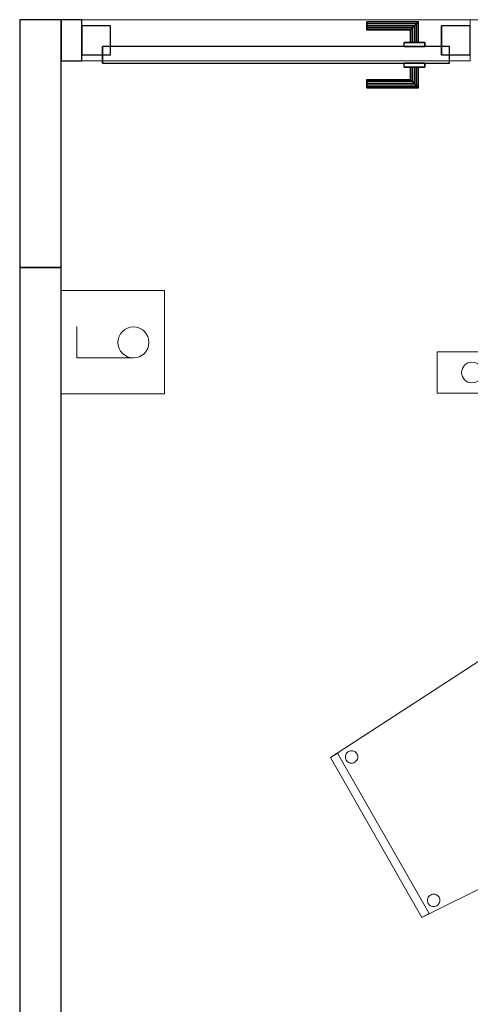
# Model space of a CAD drawing. Header units: metres. Extents: x 397.7 to 427.5, y 12.7 to 28.4.
# Tile 36 of 145: x 405.5 to 406.6, y 14 to 16.4. Entities that reach past the tile are written whole.
import ezdxf

# ---------------------------------------------------------------- set-up
doc = ezdxf.new("R2010")
doc.units = ezdxf.units.M
doc.layers.add('01_CARPINTERIA', color=5, linetype='Continuous', lineweight=25, true_color=0x0000ff)
for name, color, linetype, lineweight in [('02_MOBILIARIO', 7, 'Continuous', 18), ('A-DETL-____-MBND', 7, 'Continuous', 18), ('A-DETL-GENF-OTLN', 7, 'Continuous', 18), ('A-GENM-____-OTLN', 7, 'Continuous', 18), ('A-WALL-____-MCUT', 7, 'Continuous', 25), ('A-WALL-____-OTLN', 7, 'Continuous', 25)]:
    doc.layers.add(name, color=color, linetype=linetype, lineweight=lineweight)

# ---------------------------------------------------------------- blocks, each defined once
blk = doc.blocks.new('Family - Mampara P2-152874-05_ENLLUMENAT_P2')
at = {"layer": 'A-WALL-____-MCUT', "color": 253, "true_color": 0xaaaaaa}
for p, q in [((9.2478, 0.1), (9.2478, 0)), ((9.2978, 0.1), (9.2478, 0.1)), ((9.2978, 0), (9.2978, 0.1)), ((9.2478, 0), (9.2978, 0))]:
    blk.add_line(p, q, dxfattribs=at)
at = {"layer": 'A-WALL-____-OTLN', "color": 253, "true_color": 0xaaaaaa}
for p, q in [((9.2978, 0.1), (9.2478, 0.1)), ((9.2478, 0.1), (9.2478, 0)), ((9.2978, 0), (9.2978, 0.1)), ((9.2478, 0), (9.2978, 0))]:
    blk.add_line(p, q, dxfattribs=at)
at = {"layer": 'A-WALL-____-OTLN', "color": 253, "lineweight": 18, "true_color": 0xaaaaaa}
blk.add_line((0, 0), (9.2978, 0), dxfattribs=at)
blk = doc.blocks.new('Family - Vano puerta-152876-05_ENLLUMENAT_P2')
at = {"layer": 'A-GENM-____-OTLN', "color": 253, "true_color": 0xaaaaaa}
for p, q in [((406.5893, 16.4186), (405.6493, 16.4186)), ((405.6493, 16.4186), (405.6493, 16.3186)), ((405.6493, 16.4186), (406.5893, 16.4186)), ((405.6493, 16.3186), (405.6493, 16.4186)), ((406.5893, 16.3186), (406.5893, 16.4186)), ((406.5893, 16.3186), (406.5893, 16.4186)), ((405.6493, 16.3186), (406.5893, 16.3186)), ((406.5893, 16.3186), (405.6493, 16.3186))]:
    blk.add_line(p, q, dxfattribs=at)
blk = doc.blocks.new('Family - LONDR55-XX_ZZ-ARQ-CAA-M3D-Londres55-153070-05_ENLLUMENAT_P2')
at = {"layer": '01_CARPINTERIA', "color": 161, "true_color": 0xaaaaff}
for p, q in [((0.1263, 0.1487), (0.125, 0.15)), ((0.125, 0.15), (0.125, 0.1)), ((0.125, 0.15), (0.1263, 0.1487)), ((0.25, 0.15), (0.125, 0.15)), ((0.13, 0.145), (0.1263, 0.1487)), ((0.1263, 0.1487), (0.1263, 0.1)), ((0.1263, 0.1487), (0.1263, 0.1)), ((0.1263, 0.1487), (0.13, 0.145)), ((0.25, 0.1487), (0.1263, 0.1487)), ((0.25, 0.1487), (0.1263, 0.1487)), ((0.135, 0.14), (0.13, 0.145)), ((0.13, 0.145), (0.13, 0.1)), ((0.13, 0.145), (0.13, 0.1)), ((0.13, 0.145), (0.135, 0.14)), ((0.25, 0.145), (0.13, 0.145)), ((0.25, 0.145), (0.13, 0.145)), ((0.25, 0.1487), (0.25, 0.15)), ((0.25, 0.15), (0.25, 0.1487)), ((0.25, 0.145), (0.25, 0.1487)), ((0.25, 0.1487), (0.25, 0.145)), ((0.25, 0.145), (0.25, 0.14)), ((0.25, 0.14), (0.25, 0.145)), ((0.135, 0.1), (0.135, 0.14)), ((0.135, 0.14), (0.135, 0.1)), ((0.135, 0.14), (0.14, 0.135)), ((0.14, 0.135), (0.135, 0.14)), ((0.135, 0.14), (0.25, 0.14)), ((0.25, 0.14), (0.135, 0.14)), ((0.14, 0.135), (0.14, 0.1)), ((0.14, 0.135), (0.1437, 0.1313)), ((0.1437, 0.1313), (0.14, 0.135)), ((0.14, 0.135), (0.14, 0.1)), ((0.25, 0.135), (0.14, 0.135)), ((0.25, 0.135), (0.14, 0.135)), ((0.1437, 0.1313), (0.1437, 0.1)), ((0.1437, 0.1313), (0.145, 0.13)), ((0.145, 0.13), (0.1437, 0.1313)), ((0.1437, 0.1313), (0.1437, 0.1)), ((0.25, 0.1313), (0.1437, 0.1313)), ((0.25, 0.1313), (0.1437, 0.1313)), ((0.145, 0.13), (0.145, 0.1)), ((0.25, 0.13), (0.145, 0.13)), ((0.25, 0.14), (0.25, 0.135)), ((0.25, 0.135), (0.25, 0.14)), ((0.25, 0.135), (0.25, 0.1313)), ((0.25, 0.1313), (0.25, 0.135)), ((0.25, 0.1313), (0.25, 0.13)), ((0.25, 0.13), (0.25, 0.1313)), ((0.16, 0.1), (0.11, 0.1)), ((0.11, 0.1), (0.16, 0.1)), ((0.11, 0.1), (0.11, 0.09)), ((0.11, 0.09), (0.11, 0.1)), ((0.1263, 0.1), (0.125, 0.1)), ((0.125, 0.1), (0.1263, 0.1)), ((0.13, 0.1), (0.1263, 0.1)), ((0.1263, 0.1), (0.13, 0.1)), ((0.135, 0.1), (0.13, 0.1)), ((0.13, 0.1), (0.135, 0.1)), ((0.14, 0.1), (0.135, 0.1)), ((0.135, 0.1), (0.14, 0.1)), ((0.14, 0.1), (0.1437, 0.1)), ((0.1437, 0.1), (0.14, 0.1)), ((0.1437, 0.1), (0.145, 0.1)), ((0.145, 0.1), (0.1437, 0.1)), ((0.16, 0.1), (0.16, 0.09)), ((0.16, 0.1), (0.16, 0.09)), ((0.89, 0.09), (0.05, 0.09)), ((0.05, 0.09), (0.05, 0.05)), ((0.89, 0.09), (0.05, 0.09)), ((0.05, 0.09), (0.05, 0.05)), ((0.16, 0.09), (0.11, 0.09)), ((0.11, 0.09), (0.16, 0.09)), ((0.89, 0.05), (0.89, 0.09)), ((0.89, 0.09), (0.89, 0.05)), ((0.07, 0.07), (0, 0.07)), ((0, 0.07), (0, 0)), ((0.07, 0.07), (0, 0.07)), ((0, 0.07), (0, 0)), ((0.05, 0.05), (0.89, 0.05)), ((0.05, 0.05), (0.89, 0.05)), ((0.07, 0), (0.07, 0.07)), ((0.07, 0.07), (0.07, 0)), ((0.11, 0.05), (0.16, 0.05)), ((0.16, 0.05), (0.11, 0.05)), ((0.11, 0.05), (0.11, 0.04)), ((0.11, 0.04), (0.11, 0.05)), ((0.16, 0.05), (0.16, 0.04)), ((0.16, 0.05), (0.16, 0.04)), ((0.94, 0.07), (0.87, 0.07)), ((0.87, 0.07), (0.87, 0)), ((0.94, 0.07), (0.87, 0.07)), ((0.87, 0.07), (0.87, 0)), ((0.94, 0), (0.94, 0.07)), ((0.94, 0.07), (0.94, 0)), ((0.11, 0.04), (0.16, 0.04)), ((0.16, 0.04), (0.11, 0.04)), ((0.1263, 0.04), (0.125, 0.04)), ((0.125, 0.04), (0.1263, 0.04)), ((0.125, 0.04), (0.125, -0.01)), ((0.13, 0.04), (0.1263, 0.04)), ((0.1263, 0.04), (0.13, 0.04)), ((0.1263, 0.04), (0.1263, -0.0087)), ((0.1263, 0.04), (0.1263, -0.0087)), ((0.13, 0.04), (0.135, 0.04)), ((0.135, 0.04), (0.13, 0.04)), ((0.13, 0.04), (0.13, -0.005)), ((0.13, 0.04), (0.13, -0.005)), ((0.135, 0.04), (0.14, 0.04)), ((0.14, 0.04), (0.135, 0.04)), ((0.135, 0), (0.135, 0.04)), ((0.135, 0.04), (0.135, 0)), ((0.14, 0.04), (0.1437, 0.04)), ((0.1437, 0.04), (0.14, 0.04)), ((0.14, 0.04), (0.14, 0.005)), ((0.14, 0.04), (0.14, 0.005)), ((0.1437, 0.04), (0.145, 0.04)), ((0.145, 0.04), (0.1437, 0.04)), ((0.1437, 0.04), (0.1437, 0.0087)), ((0.1437, 0.04), (0.1437, 0.0087)), ((0.145, 0.04), (0.145, 0.01)), ((0, 0), (0.07, 0)), ((0, 0), (0.07, 0)), ((0.14, 0.005), (0.135, 0)), ((0.135, 0), (0.14, 0.005)), ((0.25, 0), (0.135, 0)), ((0.135, 0), (0.25, 0)), ((0.1437, 0.0087), (0.14, 0.005)), ((0.14, 0.005), (0.1437, 0.0087)), ((0.14, 0.005), (0.25, 0.005)), ((0.14, 0.005), (0.25, 0.005)), ((0.145, 0.01), (0.1437, 0.0087)), ((0.1437, 0.0087), (0.145, 0.01)), ((0.1437, 0.0087), (0.25, 0.0087)), ((0.1437, 0.0087), (0.25, 0.0087)), ((0.145, 0.01), (0.25, 0.01)), ((0.25, 0.0087), (0.25, 0.01)), ((0.25, 0.01), (0.25, 0.0087)), ((0.25, 0.005), (0.25, 0.0087)), ((0.25, 0.0087), (0.25, 0.005)), ((0.25, 0.005), (0.25, 0)), ((0.25, 0), (0.25, 0.005)), ((0.25, 0), (0.25, -0.005)), ((0.25, -0.005), (0.25, 0)), ((0.87, 0), (0.94, 0)), ((0.87, 0), (0.94, 0)), ((0.125, -0.01), (0.1263, -0.0087)), ((0.1263, -0.0087), (0.125, -0.01)), ((0.125, -0.01), (0.25, -0.01)), ((0.1263, -0.0087), (0.13, -0.005)), ((0.13, -0.005), (0.1263, -0.0087)), ((0.1263, -0.0087), (0.25, -0.0087)), ((0.1263, -0.0087), (0.25, -0.0087)), ((0.13, -0.005), (0.135, 0)), ((0.135, 0), (0.13, -0.005)), ((0.13, -0.005), (0.25, -0.005)), ((0.13, -0.005), (0.25, -0.005)), ((0.25, -0.005), (0.25, -0.0087)), ((0.25, -0.0087), (0.25, -0.005)), ((0.25, -0.0087), (0.25, -0.01)), ((0.25, -0.01), (0.25, -0.0087))]:
    blk.add_line(p, q, dxfattribs=at)
blk = doc.blocks.new('Family - Porta P2-153071-05_ENLLUMENAT_P2')
blk.add_blockref('Family - LONDR55-XX_ZZ-ARQ-CAA-M3D-Londres55-153070-05_ENLLUMENAT_P2', (0, 0))
blk = doc.blocks.new('Family - Cadira confident_P2-153083-05_ENLLUMENAT_P2')
at = {"layer": 'A-DETL-____-MBND', "color": 253, "true_color": 0xaaaaaa}
for p, q in [((0, 0.3877), (0.4475, 0.678)), ((0.4475, 0.678), (0, 0.3877)), ((0.4475, 0.678), (0.6989, 0.2383)), ((0.6989, 0.2383), (0.4475, 0.678)), ((0.4219, 0.6463), (0.4221, 0.6489)), ((0.4221, 0.6489), (0.4219, 0.6463)), ((0.4221, 0.6437), (0.4219, 0.6463)), ((0.4219, 0.6463), (0.4221, 0.6437)), ((0.4221, 0.6489), (0.4228, 0.6514)), ((0.4228, 0.6514), (0.4221, 0.6489)), ((0.4228, 0.6514), (0.4239, 0.6537)), ((0.4239, 0.6537), (0.4228, 0.6514)), ((0.4239, 0.6537), (0.4254, 0.6558)), ((0.4254, 0.6558), (0.4239, 0.6537)), ((0.4254, 0.6558), (0.4272, 0.6577)), ((0.4272, 0.6577), (0.4254, 0.6558)), ((0.4272, 0.6577), (0.4294, 0.6592)), ((0.4294, 0.6592), (0.4272, 0.6577)), ((0.4294, 0.6592), (0.4317, 0.6603)), ((0.4317, 0.6603), (0.4294, 0.6592)), ((0.4317, 0.6603), (0.4343, 0.6609)), ((0.4343, 0.6609), (0.4317, 0.6603)), ((0.4343, 0.6609), (0.4369, 0.6611)), ((0.4369, 0.6611), (0.4343, 0.6609)), ((0.4369, 0.6611), (0.4394, 0.6609)), ((0.4394, 0.6609), (0.4369, 0.6611)), ((0.4394, 0.6609), (0.442, 0.6602)), ((0.442, 0.6602), (0.4394, 0.6609)), ((0.442, 0.6602), (0.4443, 0.6591)), ((0.4443, 0.6591), (0.442, 0.6602)), ((0.4443, 0.6591), (0.4464, 0.6576)), ((0.4464, 0.6576), (0.4443, 0.6591)), ((0.4464, 0.6576), (0.4483, 0.6557)), ((0.4483, 0.6557), (0.4464, 0.6576)), ((0.4483, 0.6557), (0.4498, 0.6536)), ((0.4498, 0.6536), (0.4483, 0.6557)), ((0.4498, 0.6536), (0.4508, 0.6512)), ((0.4508, 0.6512), (0.4498, 0.6536)), ((0.4508, 0.6512), (0.4515, 0.6487)), ((0.4515, 0.6487), (0.4508, 0.6512)), ((0.4515, 0.6487), (0.4517, 0.6461)), ((0.4517, 0.6461), (0.4515, 0.6487)), ((0.4517, 0.6461), (0.4515, 0.6435)), ((0.4515, 0.6435), (0.4517, 0.6461)), ((0.4227, 0.6411), (0.4221, 0.6437)), ((0.4221, 0.6437), (0.4227, 0.6411)), ((0.4238, 0.6388), (0.4227, 0.6411)), ((0.4227, 0.6411), (0.4238, 0.6388)), ((0.4253, 0.6366), (0.4238, 0.6388)), ((0.4238, 0.6388), (0.4253, 0.6366)), ((0.4271, 0.6348), (0.4253, 0.6366)), ((0.4253, 0.6366), (0.4271, 0.6348)), ((0.4293, 0.6333), (0.4271, 0.6348)), ((0.4271, 0.6348), (0.4293, 0.6333)), ((0.4316, 0.6322), (0.4293, 0.6333)), ((0.4293, 0.6333), (0.4316, 0.6322)), ((0.4341, 0.6315), (0.4316, 0.6322)), ((0.4316, 0.6322), (0.4341, 0.6315)), ((0.4367, 0.6313), (0.4341, 0.6315)), ((0.4341, 0.6315), (0.4367, 0.6313)), ((0.4393, 0.6315), (0.4367, 0.6313)), ((0.4367, 0.6313), (0.4393, 0.6315)), ((0.4418, 0.6321), (0.4393, 0.6315)), ((0.4393, 0.6315), (0.4418, 0.6321)), ((0.4442, 0.6332), (0.4418, 0.6321)), ((0.4418, 0.6321), (0.4442, 0.6332)), ((0.4463, 0.6347), (0.4442, 0.6332)), ((0.4442, 0.6332), (0.4463, 0.6347)), ((0.4482, 0.6365), (0.4463, 0.6347)), ((0.4463, 0.6347), (0.4482, 0.6365)), ((0.4497, 0.6387), (0.4482, 0.6365)), ((0.4482, 0.6365), (0.4497, 0.6387)), ((0.4508, 0.641), (0.4497, 0.6387)), ((0.4497, 0.6387), (0.4508, 0.641)), ((0.4515, 0.6435), (0.4508, 0.641)), ((0.4508, 0.641), (0.4515, 0.6435)), ((0, 0.3877), (0.0174, 0.3976)), ((0.0174, 0.3976), (0, 0.3877)), ((0.2216, 0), (0, 0.3877)), ((0, 0.3877), (0.2216, 0)), ((0.2216, 0), (0, 0.3877)), ((0, 0.3877), (0.2216, 0)), ((0.0174, 0.3976), (0.2389, 0.0099)), ((0.2389, 0.0099), (0.0174, 0.3976)), ((0.0365, 0.3887), (0.0367, 0.3913)), ((0.0367, 0.3913), (0.0365, 0.3887)), ((0.0367, 0.3861), (0.0365, 0.3887)), ((0.0365, 0.3887), (0.0367, 0.3861)), ((0.0367, 0.3913), (0.0374, 0.3938)), ((0.0374, 0.3938), (0.0367, 0.3913)), ((0.0373, 0.3836), (0.0367, 0.3861)), ((0.0367, 0.3861), (0.0373, 0.3836)), ((0.0384, 0.3812), (0.0373, 0.3836)), ((0.0373, 0.3836), (0.0384, 0.3812)), ((0.0374, 0.3938), (0.0385, 0.3962)), ((0.0385, 0.3962), (0.0374, 0.3938)), ((0.0385, 0.3962), (0.04, 0.3983)), ((0.04, 0.3983), (0.0385, 0.3962)), ((0.04, 0.3983), (0.0418, 0.4001)), ((0.0418, 0.4001), (0.04, 0.3983)), ((0.0418, 0.4001), (0.044, 0.4016)), ((0.044, 0.4016), (0.0418, 0.4001)), ((0.044, 0.4016), (0.0463, 0.4027)), ((0.0463, 0.4027), (0.044, 0.4016)), ((0.0463, 0.4027), (0.0489, 0.4034)), ((0.0489, 0.4034), (0.0463, 0.4027)), ((0.0489, 0.4034), (0.0515, 0.4036)), ((0.0515, 0.4036), (0.0489, 0.4034)), ((0.0515, 0.4036), (0.054, 0.4033)), ((0.054, 0.4033), (0.0515, 0.4036)), ((0.054, 0.4033), (0.0566, 0.4027)), ((0.0566, 0.4027), (0.054, 0.4033)), ((0.0566, 0.4027), (0.0589, 0.4015)), ((0.0589, 0.4015), (0.0566, 0.4027)), ((0.0589, 0.4015), (0.061, 0.4)), ((0.061, 0.4), (0.0589, 0.4015)), ((0.061, 0.4), (0.0629, 0.3982)), ((0.0629, 0.3982), (0.061, 0.4)), ((0.0629, 0.3982), (0.0644, 0.3961)), ((0.0644, 0.3961), (0.0629, 0.3982)), ((0.0654, 0.3835), (0.0643, 0.3811)), ((0.0643, 0.3811), (0.0654, 0.3835)), ((0.0644, 0.3961), (0.0655, 0.3937)), ((0.0655, 0.3937), (0.0644, 0.3961)), ((0.0661, 0.386), (0.0654, 0.3835)), ((0.0654, 0.3835), (0.0661, 0.386)), ((0.0655, 0.3937), (0.0661, 0.3912)), ((0.0661, 0.3912), (0.0655, 0.3937)), ((0.0661, 0.3912), (0.0663, 0.3886)), ((0.0663, 0.3886), (0.0661, 0.3912)), ((0.0663, 0.3886), (0.0661, 0.386)), ((0.0661, 0.386), (0.0663, 0.3886)), ((0.0399, 0.3791), (0.0384, 0.3812)), ((0.0384, 0.3812), (0.0399, 0.3791)), ((0.0417, 0.3772), (0.0399, 0.3791)), ((0.0399, 0.3791), (0.0417, 0.3772)), ((0.0439, 0.3757), (0.0417, 0.3772)), ((0.0417, 0.3772), (0.0439, 0.3757)), ((0.0462, 0.3746), (0.0439, 0.3757)), ((0.0439, 0.3757), (0.0462, 0.3746)), ((0.0487, 0.3739), (0.0462, 0.3746)), ((0.0462, 0.3746), (0.0487, 0.3739)), ((0.0513, 0.3737), (0.0487, 0.3739)), ((0.0487, 0.3739), (0.0513, 0.3737)), ((0.0539, 0.3739), (0.0513, 0.3737)), ((0.0513, 0.3737), (0.0539, 0.3739)), ((0.0564, 0.3746), (0.0539, 0.3739)), ((0.0539, 0.3739), (0.0564, 0.3746)), ((0.0588, 0.3757), (0.0564, 0.3746)), ((0.0564, 0.3746), (0.0588, 0.3757)), ((0.0609, 0.3772), (0.0588, 0.3757)), ((0.0588, 0.3757), (0.0609, 0.3772)), ((0.0628, 0.379), (0.0609, 0.3772)), ((0.0609, 0.3772), (0.0628, 0.379)), ((0.0643, 0.3811), (0.0628, 0.379)), ((0.0628, 0.379), (0.0643, 0.3811)), ((0.6501, 0.2469), (0.6504, 0.2495)), ((0.6504, 0.2495), (0.6501, 0.2469)), ((0.6503, 0.2443), (0.6501, 0.2469)), ((0.6501, 0.2469), (0.6503, 0.2443)), ((0.651, 0.2418), (0.6503, 0.2443)), ((0.6503, 0.2443), (0.651, 0.2418)), ((0.6504, 0.2495), (0.651, 0.252)), ((0.651, 0.252), (0.6504, 0.2495)), ((0.651, 0.252), (0.6522, 0.2544)), ((0.6522, 0.2544), (0.651, 0.252)), ((0.6521, 0.2394), (0.651, 0.2418)), ((0.651, 0.2418), (0.6521, 0.2394)), ((0.6536, 0.2373), (0.6521, 0.2394)), ((0.6521, 0.2394), (0.6536, 0.2373)), ((0.6522, 0.2544), (0.6537, 0.2565)), ((0.6537, 0.2565), (0.6522, 0.2544)), ((0.6537, 0.2565), (0.6555, 0.2583)), ((0.6555, 0.2583), (0.6537, 0.2565)), ((0.6555, 0.2583), (0.6576, 0.2598)), ((0.6576, 0.2598), (0.6555, 0.2583)), ((0.6576, 0.2598), (0.66, 0.2609)), ((0.66, 0.2609), (0.6576, 0.2598)), ((0.66, 0.2609), (0.6625, 0.2616)), ((0.6625, 0.2616), (0.66, 0.2609)), ((0.6625, 0.2616), (0.6651, 0.2618)), ((0.6651, 0.2618), (0.6625, 0.2616)), ((0.6651, 0.2618), (0.6677, 0.2615)), ((0.6677, 0.2615), (0.6651, 0.2618)), ((0.6677, 0.2615), (0.6702, 0.2608)), ((0.6702, 0.2608), (0.6677, 0.2615)), ((0.6702, 0.2608), (0.6726, 0.2597)), ((0.6726, 0.2597), (0.6702, 0.2608)), ((0.6726, 0.2597), (0.6747, 0.2582)), ((0.6747, 0.2582), (0.6726, 0.2597)), ((0.6747, 0.2582), (0.6765, 0.2564)), ((0.6765, 0.2564), (0.6747, 0.2582)), ((0.6765, 0.2564), (0.678, 0.2542)), ((0.678, 0.2542), (0.6765, 0.2564)), ((0.678, 0.2393), (0.6765, 0.2372)), ((0.6765, 0.2372), (0.678, 0.2393)), ((0.678, 0.2542), (0.6791, 0.2519)), ((0.6791, 0.2519), (0.678, 0.2542)), ((0.6791, 0.2417), (0.678, 0.2393)), ((0.678, 0.2393), (0.6791, 0.2417)), ((0.6791, 0.2519), (0.6798, 0.2494)), ((0.6798, 0.2494), (0.6791, 0.2519)), ((0.6798, 0.2442), (0.6791, 0.2417)), ((0.6791, 0.2417), (0.6798, 0.2442)), ((0.6798, 0.2494), (0.68, 0.2468)), ((0.68, 0.2468), (0.6798, 0.2494)), ((0.68, 0.2468), (0.6798, 0.2442)), ((0.6798, 0.2442), (0.68, 0.2468)), ((0.6989, 0.2383), (0.2216, 0)), ((0.2216, 0), (0.6989, 0.2383)), ((0.6554, 0.2354), (0.6536, 0.2373)), ((0.6536, 0.2373), (0.6554, 0.2354)), ((0.6575, 0.2339), (0.6554, 0.2354)), ((0.6554, 0.2354), (0.6575, 0.2339)), ((0.6599, 0.2328), (0.6575, 0.2339)), ((0.6575, 0.2339), (0.6599, 0.2328)), ((0.6624, 0.2321), (0.6599, 0.2328)), ((0.6599, 0.2328), (0.6624, 0.2321)), ((0.665, 0.2319), (0.6624, 0.2321)), ((0.6624, 0.2321), (0.665, 0.2319)), ((0.6676, 0.2321), (0.665, 0.2319)), ((0.665, 0.2319), (0.6676, 0.2321)), ((0.6701, 0.2328), (0.6676, 0.2321)), ((0.6676, 0.2321), (0.6701, 0.2328)), ((0.6725, 0.2339), (0.6701, 0.2328)), ((0.6701, 0.2328), (0.6725, 0.2339)), ((0.6746, 0.2353), (0.6725, 0.2339)), ((0.6725, 0.2339), (0.6746, 0.2353)), ((0.6765, 0.2372), (0.6746, 0.2353)), ((0.6746, 0.2353), (0.6765, 0.2372)), ((0.2359, 0.0465), (0.237, 0.0489)), ((0.237, 0.0489), (0.2359, 0.0465)), ((0.237, 0.0489), (0.2385, 0.051)), ((0.2385, 0.051), (0.237, 0.0489)), ((0.2385, 0.051), (0.2403, 0.0528)), ((0.2403, 0.0528), (0.2385, 0.051)), ((0.2403, 0.0528), (0.2425, 0.0543)), ((0.2425, 0.0543), (0.2403, 0.0528)), ((0.2425, 0.0543), (0.2448, 0.0554)), ((0.2448, 0.0554), (0.2425, 0.0543)), ((0.2448, 0.0554), (0.2474, 0.0561)), ((0.2474, 0.0561), (0.2448, 0.0554)), ((0.2474, 0.0561), (0.2499, 0.0563)), ((0.2499, 0.0563), (0.2474, 0.0561)), ((0.2499, 0.0563), (0.2525, 0.0561)), ((0.2525, 0.0561), (0.2499, 0.0563)), ((0.2525, 0.0561), (0.2551, 0.0554)), ((0.2551, 0.0554), (0.2525, 0.0561)), ((0.2551, 0.0554), (0.2574, 0.0543)), ((0.2574, 0.0543), (0.2551, 0.0554)), ((0.2574, 0.0543), (0.2595, 0.0528)), ((0.2595, 0.0528), (0.2574, 0.0543)), ((0.2595, 0.0528), (0.2614, 0.0509)), ((0.2614, 0.0509), (0.2595, 0.0528)), ((0.2614, 0.0509), (0.2629, 0.0488)), ((0.2629, 0.0488), (0.2614, 0.0509)), ((0.2629, 0.0488), (0.2639, 0.0464)), ((0.2639, 0.0464), (0.2629, 0.0488)), ((0.2349, 0.0414), (0.2352, 0.044)), ((0.2352, 0.044), (0.2349, 0.0414)), ((0.2352, 0.0388), (0.2349, 0.0414)), ((0.2349, 0.0414), (0.2352, 0.0388)), ((0.2352, 0.044), (0.2359, 0.0465)), ((0.2359, 0.0465), (0.2352, 0.044)), ((0.2358, 0.0363), (0.2352, 0.0388)), ((0.2352, 0.0388), (0.2358, 0.0363)), ((0.2369, 0.034), (0.2358, 0.0363)), ((0.2358, 0.0363), (0.2369, 0.034)), ((0.2384, 0.0318), (0.2369, 0.034)), ((0.2369, 0.034), (0.2384, 0.0318)), ((0.2402, 0.03), (0.2384, 0.0318)), ((0.2384, 0.0318), (0.2402, 0.03)), ((0.2424, 0.0285), (0.2402, 0.03)), ((0.2402, 0.03), (0.2424, 0.0285)), ((0.2447, 0.0273), (0.2424, 0.0285)), ((0.2424, 0.0285), (0.2447, 0.0273)), ((0.2472, 0.0267), (0.2447, 0.0273)), ((0.2447, 0.0273), (0.2472, 0.0267)), ((0.2498, 0.0264), (0.2472, 0.0267)), ((0.2472, 0.0267), (0.2498, 0.0264)), ((0.2524, 0.0266), (0.2498, 0.0264)), ((0.2498, 0.0264), (0.2524, 0.0266)), ((0.2549, 0.0273), (0.2524, 0.0266)), ((0.2524, 0.0266), (0.2549, 0.0273)), ((0.2573, 0.0284), (0.2549, 0.0273)), ((0.2549, 0.0273), (0.2573, 0.0284)), ((0.2594, 0.0299), (0.2573, 0.0284)), ((0.2573, 0.0284), (0.2594, 0.0299)), ((0.2613, 0.0317), (0.2594, 0.0299)), ((0.2594, 0.0299), (0.2613, 0.0317)), ((0.2628, 0.0338), (0.2613, 0.0317)), ((0.2613, 0.0317), (0.2628, 0.0338)), ((0.2639, 0.0362), (0.2628, 0.0338)), ((0.2628, 0.0338), (0.2639, 0.0362)), ((0.2639, 0.0464), (0.2646, 0.0439)), ((0.2646, 0.0439), (0.2639, 0.0464)), ((0.2646, 0.0387), (0.2639, 0.0362)), ((0.2639, 0.0362), (0.2646, 0.0387)), ((0.2646, 0.0439), (0.2648, 0.0413)), ((0.2648, 0.0413), (0.2646, 0.0439)), ((0.2648, 0.0413), (0.2646, 0.0387)), ((0.2646, 0.0387), (0.2648, 0.0413)), ((0.2389, 0.0099), (0.2216, 0)), ((0.2216, 0), (0.2389, 0.0099))]:
    blk.add_line(p, q, dxfattribs=at)
blk = doc.blocks.new('Family - Mampara P2-153115-05_ENLLUMENAT_P2')
at = {"layer": 'A-WALL-____-MCUT', "color": 253, "true_color": 0xaaaaaa}
for p, q in [((0.6, 0.1), (0, 0.1)), ((0, 0.1), (0, 0)), ((0.6, 0), (0.6, 0.1)), ((0, 0), (0.6, 0))]:
    blk.add_line(p, q, dxfattribs=at)
at = {"layer": 'A-WALL-____-OTLN', "color": 253, "true_color": 0xaaaaaa}
for p, q in [((0.6, 0.1), (0, 0.1)), ((0, 0.1), (0, 0)), ((0.6, 0), (0.6, 0.1)), ((0, 0), (0.6, 0))]:
    blk.add_line(p, q, dxfattribs=at)
at = {"layer": 'A-WALL-____-OTLN', "color": 253, "lineweight": 18, "true_color": 0xaaaaaa}
blk.add_line((0, 0), (0.6, 0), dxfattribs=at)
blk = doc.blocks.new('Family - Evans P2-153206-05_ENLLUMENAT_P2')
at = {"layer": 'A-WALL-____-MCUT', "color": 253, "true_color": 0xaaaaaa}
for p, q in [((2.698, 0.1), (0, 0.1)), ((2.698, 0), (2.698, 0.1)), ((0, 0), (2.698, 0))]:
    blk.add_line(p, q, dxfattribs=at)
at = {"layer": 'A-WALL-____-OTLN', "color": 253, "true_color": 0xaaaaaa}
for p, q in [((2.698, 0.1), (0, 0.1)), ((2.698, 0), (2.698, 0.1)), ((0, 0), (2.698, 0))]:
    blk.add_line(p, q, dxfattribs=at)
at = {"layer": 'A-WALL-____-OTLN', "color": 253, "lineweight": 18, "true_color": 0xaaaaaa}
blk.add_line((0, 0), (2.698, 0), dxfattribs=at)
blk = doc.blocks.new('LONDR55-XX_ZZ-ARQ-CAA-M3D-Londres55_ifc-1-05_ENLLUMENAT_P2')
at = {"layer": '01_CARPINTERIA', "color": 253, "lineweight": 18, "true_color": 0xaaaaaa, "rotation": 180}
blk.add_blockref('Family - Porta P2-153071-05_ENLLUMENAT_P2', (406.5893, 16.4036), dxfattribs=at)
at = {"layer": '02_MOBILIARIO', "color": 253, "lineweight": 18, "true_color": 0xaaaaaa}
blk.add_blockref('Family - Cadira confident_P2-153083-05_ENLLUMENAT_P2', (406.2508, 14.2443), dxfattribs=at)
at = {"layer": 'A-GENM-____-OTLN', "color": 253, "lineweight": 18, "true_color": 0xaaaaaa}
blk.add_blockref('Family - Vano puerta-152876-05_ENLLUMENAT_P2', (0, 0), dxfattribs=at)
at = {"layer": 'A-WALL-____-OTLN', "color": 253, "lineweight": 18, "true_color": 0xaaaaaa}
for name, p, rotation in [('Family - Mampara P2-153115-05_ENLLUMENAT_P2', (405.5993, 15.8186), 90), ('Family - Mampara P2-152874-05_ENLLUMENAT_P2', (414.8971, 16.4186), 180), ('Family - Evans P2-153206-05_ENLLUMENAT_P2', (405.5993, 13.1206), 90)]:
    blk.add_blockref(name, p, dxfattribs=dict(at, rotation=rotation))
blk = doc.blocks.new('ZYR_06_02_05 LLuminària Suspesa - L 12-850701-05_ENLLUMENAT_P2')
at = {"layer": 'A-DETL-GENF-OTLN', "color": 92, "true_color": 0x00c400}
for p, q in [((-0.84, 0.05), (0.84, 0.05)), ((-0.84, -0.05), (-0.84, 0.05)), ((0.84, 0.05), (0.84, -0.05)), ((0.84, -0.05), (-0.84, -0.05))]:
    blk.add_line(p, q, dxfattribs=at)
for centre in [(-0.756, 0), (-0.588, 0), (-0.42, 0), (-0.252, 0), (-0.105, 0), (0.105, 0), (0.252, 0), (0.42, 0), (0.588, 0), (0.756, 0)]:
    blk.add_circle(centre, 0.025, dxfattribs=at)
blk = doc.blocks.new('ZYR_06_01 Mecanismes - 01 Interruptor-862464-05_ENLLUMENAT_P2')
at = {"layer": 'A-DETL-GENF-OTLN', "color": 92, "true_color": 0x00c400}
for p, q in [((-0.1025, 0), (0.1475, 0)), ((-0.1025, -0.25), (-0.1025, 0)), ((0.1475, 0), (0.1475, -0.25)), ((-0.0155, -0.038), (0.0605, -0.038)), ((-0.0155, -0.175), (-0.0155, -0.038)), ((0.1475, -0.25), (-0.1025, -0.25))]:
    blk.add_line(p, q, dxfattribs=at)
blk.add_circle((0.022, -0.175), 0.0375, dxfattribs=at)

msp = doc.modelspace()

# ---------------------------------------------------------------- block references
at = {"lineweight": 5}
msp.add_blockref('LONDR55-XX_ZZ-ARQ-CAA-M3D-Londres55_ifc-1-05_ENLLUMENAT_P2', (0, 0), dxfattribs=at)
at = {"layer": 'A-DETL-GENF-OTLN', "color": 92, "true_color": 0x00c400}
for name, p, rotation in [('ZYR_06_01 Mecanismes - 01 Interruptor-862464-05_ENLLUMENAT_P2', (405.5993, 15.6149), 89.99999999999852), ('ZYR_06_02_05 LLuminària Suspesa - L 12-850701-05_ENLLUMENAT_P2', (407.3493, 15.5641), 180)]:
    msp.add_blockref(name, p, dxfattribs=dict(at, rotation=rotation))

doc.saveas('drawing.dxf')
